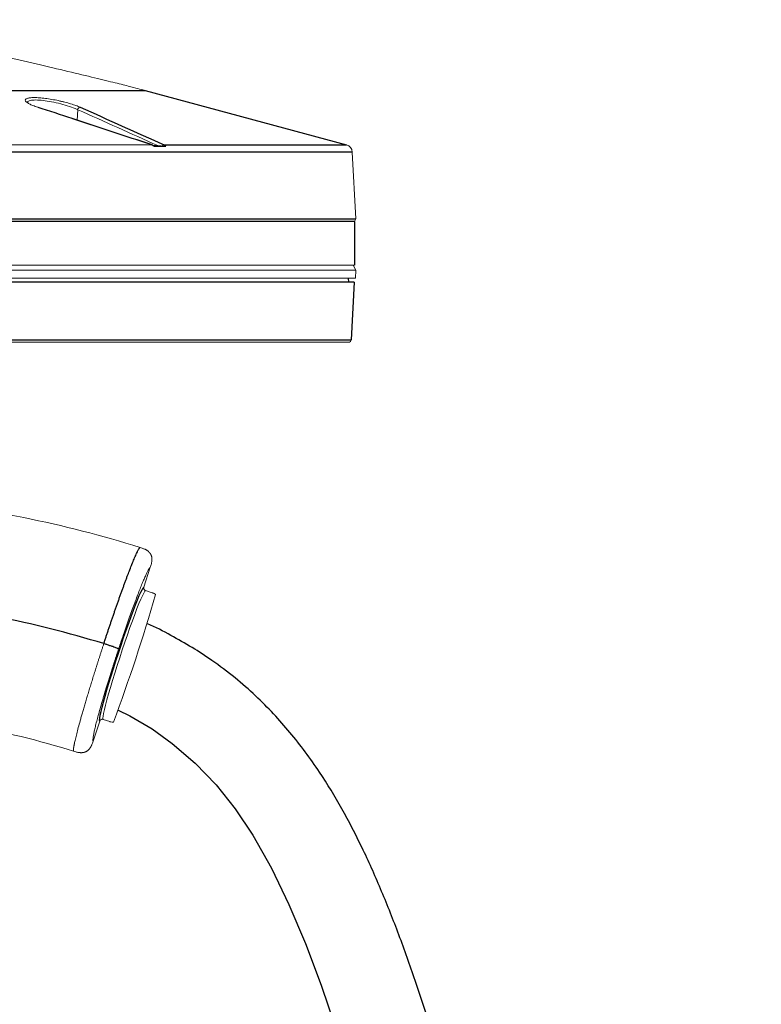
# Paper-space layout '_Left' of a CAD drawing. Header units: millimetres. Extents: x -634 to 605, y 5 to 2555.
# Tile 18 of 18: x 226 to 509, y 2173 to 2549. Entities that reach past the tile are written whole.
import ezdxf

# ---------------------------------------------------------------- set-up
doc = ezdxf.new("R2010")
doc.units = ezdxf.units.MM

psp = doc.layouts.new('_Left')

# ---------------------------------------------------------------- linework, layer by layer
at = {"color": 7, "linetype": 'Continuous', "lineweight": 25}
for p, q in [((-273.89, 2521.99), (273.89, 2521.99)), ((273.89, 2521.99), (350.75, 2501.2)), ((277.16, 2500.71), (281.78, 2500.71)), ((281.14, 2501.2), (350.75, 2501.2)), ((352.96, 2498.46), (-352.96, 2498.46)), ((-354.3, 2472.96), (354.3, 2472.96)), ((353.85, 2471.96), (105, 2471.96)), ((353.85, 2471.96), (353.85, 2455.26)), ((353.73, 2448.76), (-353.73, 2448.76)), ((351.73, 2448.76), (351.6, 2450.26)), ((353.73, 2448.76), (352.58, 2426.71)), ((-352.58, 2426.71), (352.58, 2426.71))]:
    psp.add_line(p, q, dxfattribs=at)
at = {"color": 144, "linetype": 'Continuous', "lineweight": 18}
for p, q in [((248.08, 2514.67), (247.91, 2510.64)), ((3.38, 2501.2), (276.37, 2501.2)), ((276.54, 2501.13), (278.74, 2500.93)), ((352.96, 2498.46), (354.3, 2472.96)), ((105, 2472.06), (353.85, 2472.06)), ((353.85, 2471.96), (354.3, 2472.96)), ((-353.85, 2455.26), (353.85, 2455.26)), ((354.35, 2453.32), (353.3, 2455.26)), ((354.35, 2453.32), (91.53, 2453.32)), ((354.35, 2453.32), (354.19, 2450.26)), ((354.19, 2450.26), (-354.19, 2450.26)), ((351.58, 2425.76), (-351.58, 2425.76)), ((273.34, 2332.11), (275.83, 2339.7)), ((273.97, 2330.85), (276.56, 2330)), ((260.34, 2280.7), (257.76, 2281.56)), ((260.34, 2280.7), (257.76, 2281.56)), ((253.97, 2273.24), (256.5, 2280.92))]:
    psp.add_line(p, q, dxfattribs=at)
at = {"color": 144, "linetype": 'Continuous', "lineweight": 18, "flags": 128}
for points in [[(232.8, 2515.58), (232.91, 2515.57), (232.94, 2515.57)], [(273.97, 2330.85), (273.69, 2330.53), (273.3, 2329.86), (272.79, 2328.85), (272.19, 2327.51), (271.5, 2325.85), (270.73, 2323.92), (269.89, 2321.72), (268.99, 2319.3), (268.05, 2316.69), (267.08, 2313.93), (266.09, 2311.05), (265.1, 2308.1), (264.12, 2305.13), (263.17, 2302.17), (262.26, 2299.27), (261.4, 2296.47), (260.61, 2293.81), (259.89, 2291.33), (259.27, 2289.06), (258.74, 2287.04), (258.31, 2285.3), (258, 2283.87), (257.8, 2282.75), (257.72, 2281.98), (257.76, 2281.56)]]:
    psp.add_lwpolyline(points, dxfattribs=at)
at = {"color": 7, "linetype": 'Continuous', "lineweight": 25, "flags": 128}
for points in [[(256.5, 2280.92), (256.46, 2281.33), (256.54, 2282.08), (256.73, 2283.16), (257.04, 2284.55), (257.45, 2286.23), (257.96, 2288.19), (258.56, 2290.39), (259.26, 2292.81), (260.03, 2295.41), (260.86, 2298.16), (261.76, 2301.02), (262.69, 2303.96), (263.66, 2306.93), (264.64, 2309.89), (265.63, 2312.81), (266.61, 2315.64), (267.57, 2318.35), (268.5, 2320.9), (269.38, 2323.26), (270.2, 2325.39), (270.95, 2327.27), (271.62, 2328.87), (272.2, 2330.17), (272.68, 2331.15), (273.06, 2331.8), (273.34, 2332.11)], [(263.53, 2285.14), (267.96, 2282.97), (276.47, 2277.92), (284.22, 2272.41), (293.01, 2264.86), (300.96, 2256.51), (308.24, 2247.32), (314.96, 2237.25), (322.09, 2224.63), (328.76, 2210.84), (335.07, 2195.9), (341.11, 2179.94), (346.87, 2163.05)]]:
    psp.add_lwpolyline(points, dxfattribs=at)
at = {"color": 144, "linetype": 'Continuous', "lineweight": 18}
for centre, radius, start, end in [((249.12, 2514.52), 1.06, 93.1151, 172.187), ((276.39, 2500.85), 0.352, 36.6067, 93.5638), ((281.15, 2500.27), 0.927, 90.652, 146.7726), ((349.97, 2498.31), 3, 3, 74.865), ((351.58, 2426.76), 1, 270, 357), ((-429.98, 2535.12), 737.14, 339.79172, 343.78836), ((272.62, 2320.71), 10.11, 59.662, 64.5845), ((262.69, 2290.51), 10.11, 258.9956, 263.9181)]:
    psp.add_arc(centre, radius, start, end, dxfattribs=at)
at = {"color": 7, "linetype": 'Continuous', "lineweight": 25}
psp.add_arc((140, 1926.52), 401.74, 72.9091, 78.9316, dxfattribs=at)
at = {"color": 144, "linetype": 'Continuous', "lineweight": 18}
for points, knots in [([(149.75, 2549.07), (150.1, 2549.02), (150.45, 2548.96), (158.27, 2547.73), (166.99, 2546.15), (185.83, 2542.42), (195.92, 2540.29), (215.66, 2535.96), (225.3, 2533.76), (242.38, 2529.78), (249.8, 2528.01), (258.53, 2525.89), (261.04, 2525.27), (265.29, 2524.22), (267.02, 2523.78), (271.22, 2522.71), (272.65, 2522.33), (273.89, 2521.99)], [0.2440624, 0.2440624, 0.2440624, 0.2440624, 0.25, 0.25, 0.375, 0.375, 0.5, 0.5, 0.625, 0.625, 0.75, 0.75, 0.8125, 0.8125, 0.875, 0.875, 1, 1, 1, 1]), ([(232.8, 2515.58), (232.13, 2515.8), (231.53, 2516.02), (230.71, 2516.35), (230.46, 2516.46), (229.98, 2516.69), (229.76, 2516.8), (229.15, 2517.12), (228.83, 2517.33), (228.46, 2517.64), (228.36, 2517.74), (228.2, 2517.93), (228.14, 2518.02), (228.07, 2518.2), (228.06, 2518.29), (228.08, 2518.45), (228.11, 2518.53), (228.28, 2518.75), (228.47, 2518.87), (228.9, 2519.03), (229.07, 2519.07), (229.44, 2519.15), (229.65, 2519.18), (230.33, 2519.26), (230.86, 2519.29), (231.77, 2519.29), (232.09, 2519.28), (232.75, 2519.26), (233.1, 2519.24), (233.81, 2519.19), (234.18, 2519.15), (234.95, 2519.07), (235.34, 2519.03), (236.53, 2518.88), (237.34, 2518.75), (239.02, 2518.46), (239.86, 2518.3), (241.1, 2518.03), (241.51, 2517.93), (242.33, 2517.74), (242.73, 2517.64), (243.91, 2517.34), (244.67, 2517.13), (245.75, 2516.8), (246.1, 2516.69), (246.77, 2516.47), (247.09, 2516.36), (247.71, 2516.14), (248, 2516.02), (248.56, 2515.8), (248.82, 2515.69), (249.07, 2515.58)], [0, 0, 0, 0, 0.0625, 0.0625, 0.09375, 0.09375, 0.125, 0.125, 0.1875, 0.1875, 0.21875, 0.21875, 0.25, 0.25, 0.28125, 0.28125, 0.3125, 0.3125, 0.375, 0.375, 0.40625, 0.40625, 0.4375, 0.4375, 0.5, 0.5, 0.53125, 0.53125, 0.5625, 0.5625, 0.59375, 0.59375, 0.625, 0.625, 0.6875, 0.6875, 0.75, 0.75, 0.78125, 0.78125, 0.8125, 0.8125, 0.875, 0.875, 0.90625, 0.90625, 0.9375, 0.9375, 0.96875, 0.96875, 1, 1, 1, 1]), ([(248.08, 2514.67), (247.95, 2514.73), (247.08, 2515.15), (245.04, 2515.93), (241.68, 2516.93), (238.15, 2517.73), (234.79, 2518.25), (231.88, 2518.44), (229.83, 2518.25), (228.82, 2517.85), (228.99, 2517.46), (229.04, 2517.35)], [0, 0, 0, 0, 0.024603, 0.164508, 0.299952, 0.430334, 0.557316, 0.684172, 0.814449, 0.950146, 1, 1, 1, 1]), ([(277.16, 2500.71), (277.04, 2500.82), (276.91, 2500.92), (276.65, 2501.09), (276.51, 2501.15), (276.37, 2501.2)], [0, 0, 0, 0, 0.5, 0.5, 1, 1, 1, 1]), ([(277.11, 2500.75), (277.14, 2500.75), (277.23, 2500.74), (277.31, 2500.73), (277.34, 2500.72), (277.28, 2500.71), (277.2, 2500.71), (277.16, 2500.71)], [0, 0, 0, 0, 0.11935, 0.390276, 0.663936, 0.839407, 1, 1, 1, 1]), ([(278.74, 2500.93), (278.99, 2500.9), (279.26, 2500.88), (279.8, 2500.83), (280.08, 2500.81), (280.38, 2500.78)], [0, 0, 0, 0, 0.5, 0.5, 1, 1, 1, 1]), ([(281.14, 2501.2), (281.26, 2501.15), (281.37, 2501.09), (281.58, 2500.92), (281.69, 2500.82), (281.78, 2500.71)], [0, 0, 0, 0, 0.5, 0.5, 1, 1, 1, 1]), ([(271.93, 2347.29), (257.35, 2351.86), (242.53, 2355.67), (212.58, 2361.74), (197.45, 2363.99), (182.24, 2365.46)], [0, 0, 0, 0, 0.5, 0.5, 1, 1, 1, 1]), ([(274.51, 2346.2), (274.44, 2346.24), (274.29, 2346.33), (274.06, 2346.46), (273.81, 2346.59), (273.55, 2346.71), (273.18, 2346.87), (272.64, 2347.06), (272.19, 2347.21), (271.93, 2347.29)], [0, 0, 0, 0, 0.088199, 0.182279, 0.282137, 0.387604, 0.498463, 0.708633, 1, 1, 1, 1]), ([(275.32, 2345.56), (275.27, 2345.6), (275.18, 2345.69), (275.03, 2345.82), (274.86, 2345.95), (274.69, 2346.08), (274.57, 2346.15), (274.51, 2346.2)], [0, 0, 0, 0, 0.187441, 0.381134, 0.581141, 0.787457, 1, 1, 1, 1]), ([(275.86, 2344.9), (275.83, 2344.95), (275.77, 2345.04), (275.67, 2345.17), (275.56, 2345.3), (275.45, 2345.43), (275.36, 2345.51), (275.32, 2345.56)], [0, 0, 0, 0, 0.193258, 0.389634, 0.589405, 0.792802, 1, 1, 1, 1]), ([(275.83, 2339.7), (275.91, 2339.94), (276.06, 2340.38), (276.23, 2340.99), (276.34, 2341.52), (276.41, 2341.98), (276.44, 2342.28), (276.45, 2342.43)], [0, 0, 0, 0, 0.270366, 0.499597, 0.675124, 0.842248, 1, 1, 1, 1]), ([(276.18, 2344.29), (276.16, 2344.34), (276.11, 2344.45), (276.04, 2344.6), (275.95, 2344.75), (275.89, 2344.85), (275.86, 2344.9)], [0, 0, 0, 0, 0.249239, 0.498602, 0.748661, 1, 1, 1, 1]), ([(276.4, 2343.46), (276.39, 2343.53), (276.36, 2343.68), (276.31, 2343.89), (276.25, 2344.09), (276.2, 2344.22), (276.18, 2344.29)], [0, 0, 0, 0, 0.254882, 0.506288, 0.754511, 1, 1, 1, 1]), ([(276.45, 2342.43), (276.45, 2342.5), (276.46, 2342.64), (276.45, 2342.86), (276.44, 2343.06), (276.43, 2343.26), (276.41, 2343.4), (276.4, 2343.46)], [0, 0, 0, 0, 0.207462, 0.411316, 0.611407, 0.807643, 1, 1, 1, 1]), ([(275.83, 2339.7), (275.82, 2339.69), (275.8, 2339.68), (275.76, 2339.66), (275.72, 2339.62), (275.67, 2339.58), (275.62, 2339.53), (275.57, 2339.47), (275.52, 2339.41), (275.47, 2339.33), (275.31, 2339.11), (275.02, 2338.62), (274.52, 2337.64), (273.94, 2336.37), (273.27, 2334.83), (272.52, 2333.03), (271.71, 2330.98), (270.83, 2328.71), (269.9, 2326.23), (268.93, 2323.56), (267.91, 2320.74), (266.87, 2317.79), (266.05, 2315.4), (265.46, 2313.68), (265.1, 2312.63), (264.75, 2311.58), (264.39, 2310.53), (264.04, 2309.47), (263.8, 2308.76), (263.68, 2308.41)], [0, 0, 0, 0, 0.010754, 0.021506, 0.032257, 0.043011, 0.05377, 0.064538, 0.075316, 0.086108, 0.096916, 0.161333, 0.225782, 0.290399, 0.355036, 0.419373, 0.483721, 0.548297, 0.613155, 0.67732, 0.741787, 0.806517, 0.871021, 0.892572, 0.914071, 0.935541, 0.957005, 0.978484, 1, 1, 1, 1]), ([(273.86, 2330.89), (273.76, 2330.94), (273.67, 2331), (273.5, 2331.16), (273.44, 2331.25), (273.29, 2331.55), (273.26, 2331.78), (273.31, 2332)], [0, 0, 0, 0, 0.25, 0.25, 0.5, 0.5, 1, 1, 1, 1]), ([(276.96, 2329.84), (276.92, 2329.86), (276.86, 2329.89), (276.76, 2329.92), (276.73, 2329.94), (276.65, 2329.97), (276.61, 2329.98), (276.56, 2330)], [0, 0, 0, 0, 0.5, 0.5, 0.75, 0.75, 1, 1, 1, 1]), ([(246.5, 2269.4), (246.49, 2269.41), (246.48, 2269.43), (246.47, 2269.48), (246.46, 2269.53), (246.45, 2269.6), (246.44, 2269.67), (246.44, 2269.75), (246.44, 2269.84), (246.45, 2269.94), (246.45, 2270.04), (246.46, 2270.15), (246.47, 2270.27), (246.49, 2270.39), (246.5, 2270.52), (246.52, 2270.66), (246.54, 2270.8), (246.57, 2270.94), (246.59, 2271.1), (246.62, 2271.25), (246.65, 2271.42), (246.68, 2271.58), (246.71, 2271.76), (246.75, 2271.93), (246.78, 2272.11), (246.82, 2272.29), (246.86, 2272.48), (247, 2273.15), (247.3, 2274.43), (247.83, 2276.58), (248.47, 2279.01), (249.03, 2281.04), (249.44, 2282.5), (249.66, 2283.3), (249.9, 2284.11), (250.14, 2284.95), (250.39, 2285.81), (250.64, 2286.69), (250.9, 2287.58), (251.17, 2288.5), (251.45, 2289.42), (251.73, 2290.37), (252.02, 2291.33), (252.32, 2292.31), (252.62, 2293.3), (252.92, 2294.31), (253.24, 2295.32), (253.55, 2296.35), (253.88, 2297.4), (254.21, 2298.45), (254.54, 2299.51), (254.88, 2300.59), (255.22, 2301.67), (255.56, 2302.76), (255.91, 2303.85), (256.26, 2304.96), (256.62, 2306.06), (256.98, 2307.17), (257.34, 2308.29), (257.7, 2309.41), (257.95, 2310.15), (258.07, 2310.52)], [0, 0, 0, 0, 0.009943, 0.019799, 0.029569, 0.039253, 0.04885, 0.058361, 0.067786, 0.077125, 0.086377, 0.095543, 0.104622, 0.113616, 0.122523, 0.131343, 0.140078, 0.148726, 0.157288, 0.165763, 0.174152, 0.182455, 0.190672, 0.198802, 0.206846, 0.214804, 0.222675, 0.230461, 0.296659, 0.361434, 0.424787, 0.486718, 0.503863, 0.521046, 0.538269, 0.555532, 0.572833, 0.590175, 0.607556, 0.624976, 0.642437, 0.659936, 0.677476, 0.695055, 0.712674, 0.730332, 0.748031, 0.765769, 0.783547, 0.801365, 0.819222, 0.83712, 0.855058, 0.873035, 0.891053, 0.90911, 0.927208, 0.945346, 0.963524, 0.981742, 1, 1, 1, 1]), ([(263.68, 2308.41), (263.62, 2308.22), (263.5, 2307.84), (263.31, 2307.28), (263.13, 2306.72), (262.94, 2306.16), (262.76, 2305.6), (262.58, 2305.04), (262.4, 2304.48), (262.21, 2303.92), (262.03, 2303.36), (261.85, 2302.8), (261.67, 2302.24), (261.2, 2300.75), (260.44, 2298.35), (259.43, 2295.12), (258.49, 2292.01), (257.61, 2289.04), (256.81, 2286.25), (256.09, 2283.67), (255.46, 2281.33), (254.93, 2279.25), (254.5, 2277.44), (254.18, 2275.93), (253.97, 2274.73), (253.9, 2274.07), (253.89, 2273.72), (253.89, 2273.55), (253.91, 2273.42), (253.93, 2273.31), (253.96, 2273.27), (253.97, 2273.24)], [0, 0, 0, 0, 0.0107572, 0.0214993, 0.0322295, 0.0429507, 0.053666, 0.0643786, 0.0750915, 0.0858078, 0.0965305, 0.1072628, 0.1180078, 0.1287684, 0.1933372, 0.2578948, 0.3221271, 0.3862978, 0.4509169, 0.5153794, 0.5797271, 0.6440901, 0.7084391, 0.7727871, 0.8373232, 0.9019156, 0.9215813, 0.9412039, 0.960802, 0.9803945, 1, 1, 1, 1]), ([(256.54, 2281.03), (256.63, 2281.23), (256.79, 2281.4), (257.19, 2281.61), (257.42, 2281.63), (257.64, 2281.59)], [0, 0, 0, 0, 0.5, 0.5, 1, 1, 1, 1]), ([(260.34, 2280.7), (260.39, 2280.69), (260.43, 2280.68), (260.51, 2280.65), (260.55, 2280.64), (260.65, 2280.62), (260.71, 2280.6), (260.76, 2280.59)], [0, 0, 0, 0, 0.25, 0.25, 0.5, 0.5, 1, 1, 1, 1]), ([(251.59, 2269.42), (251.64, 2269.45), (251.73, 2269.51), (251.86, 2269.61), (251.99, 2269.72), (252.12, 2269.83), (252.2, 2269.91), (252.24, 2269.95)], [0, 0, 0, 0, 0.19641, 0.394407, 0.594227, 0.79605, 1, 1, 1, 1]), ([(252.24, 2269.95), (252.19, 2269.9), (252.09, 2269.8), (251.93, 2269.66), (251.76, 2269.54), (251.65, 2269.46), (251.59, 2269.42)], [0, 0, 0, 0, 0.2546118, 0.505937, 0.7542586, 1, 1, 1, 1]), ([(252.24, 2269.95), (252.28, 2269.99), (252.37, 2270.09), (252.5, 2270.24), (252.63, 2270.39), (252.75, 2270.56), (252.83, 2270.67), (252.87, 2270.73)], [0, 0, 0, 0, 0.192606, 0.388959, 0.589042, 0.792771, 1, 1, 1, 1]), ([(252.87, 2270.73), (252.91, 2270.79), (252.99, 2270.91), (253.1, 2271.1), (253.2, 2271.3), (253.31, 2271.51), (253.41, 2271.72), (253.56, 2272.07), (253.75, 2272.57), (253.89, 2273.01), (253.97, 2273.24)], [0, 0, 0, 0, 0.077496, 0.157397, 0.239611, 0.324027, 0.410519, 0.498959, 0.728366, 1, 1, 1, 1]), ([(246.5, 2269.4), (246.77, 2269.31), (247.21, 2269.18), (247.82, 2269.02), (248.3, 2268.92), (248.76, 2268.86), (249.05, 2268.84), (249.19, 2268.83)], [0, 0, 0, 0, 0.30784, 0.499479, 0.683057, 0.850227, 1, 1, 1, 1]), ([(249.19, 2268.83), (249.26, 2268.83), (249.4, 2268.83), (249.61, 2268.83), (249.81, 2268.85), (250, 2268.86), (250.13, 2268.88), (250.19, 2268.89)], [0, 0, 0, 0, 0.212493, 0.418816, 0.618856, 0.812572, 1, 1, 1, 1]), ([(250.19, 2268.89), (250.26, 2268.91), (250.4, 2268.93), (250.6, 2268.98), (250.8, 2269.04), (250.93, 2269.09), (250.99, 2269.11)], [0, 0, 0, 0, 0.258327, 0.51086, 0.757932, 1, 1, 1, 1]), ([(250.99, 2269.11), (251.04, 2269.13), (251.15, 2269.18), (251.3, 2269.25), (251.45, 2269.33), (251.55, 2269.39), (251.59, 2269.42)], [0, 0, 0, 0, 0.251312, 0.50138, 0.750761, 1, 1, 1, 1])]:
    psp.add_open_spline(points, degree=3, knots=knots, dxfattribs=at)
for points in [[(276.37, 2501.2), (261.85, 2506.01), (247.33, 2510.81), (232.8, 2515.58)], [(278.74, 2500.93), (268.52, 2505.52), (258.3, 2510.11), (248.08, 2514.67)], [(273.34, 2332.11), (273.32, 2332.07), (273.31, 2332.04), (273.31, 2332)], [(273.86, 2330.89), (273.9, 2330.88), (273.93, 2330.86), (273.97, 2330.85)], [(277.85, 2329.32), (277.85, 2329.35), (277.81, 2329.39), (277.73, 2329.43)], [(257.76, 2281.56), (257.72, 2281.57), (257.68, 2281.58), (257.64, 2281.59)], [(206.21, 2279.4), (219.82, 2276.84), (233.28, 2273.5), (246.5, 2269.4)], [(256.54, 2281.03), (256.52, 2280.99), (256.51, 2280.96), (256.5, 2280.92)], [(261.62, 2280.46), (261.71, 2280.45), (261.77, 2280.46), (261.78, 2280.49)]]:
    psp.add_open_spline(points, degree=3, dxfattribs=at)
at = {"color": 7, "linetype": 'Continuous', "lineweight": 25}
for points, knots in [([(276.5, 2501.18), (266.33, 2504.55), (251.82, 2509.37), (237.29, 2514.13), (232.93, 2515.55)], [0, 0, 0, 0, 0.700258, 1, 1, 1, 1]), ([(258.07, 2310.52), (258.14, 2310.73), (258.28, 2311.16), (258.49, 2311.79), (258.7, 2312.43), (258.91, 2313.08), (259.13, 2313.73), (259.34, 2314.38), (259.56, 2315.04), (259.78, 2315.7), (260.01, 2316.36), (260.23, 2317.03), (260.46, 2317.7), (260.69, 2318.38), (260.92, 2319.05), (261.15, 2319.73), (261.38, 2320.41), (261.61, 2321.09), (261.85, 2321.78), (262.08, 2322.46), (262.32, 2323.14), (262.56, 2323.83), (262.79, 2324.51), (263.03, 2325.2), (263.27, 2325.88), (263.51, 2326.56), (263.75, 2327.24), (263.99, 2327.91), (264.23, 2328.59), (264.46, 2329.26), (264.7, 2329.92), (264.94, 2330.58), (265.18, 2331.24), (265.41, 2331.89), (265.65, 2332.54), (265.88, 2333.18), (266.12, 2333.81), (266.35, 2334.44), (266.58, 2335.06), (266.8, 2335.67), (267.03, 2336.27), (267.44, 2337.34), (268.05, 2338.93), (268.85, 2340.97), (269.68, 2343), (270.31, 2344.43), (270.74, 2345.35), (270.99, 2345.87), (271.21, 2346.29), (271.4, 2346.62), (271.55, 2346.87), (271.68, 2347.05), (271.78, 2347.17), (271.86, 2347.25), (271.91, 2347.28), (271.93, 2347.29)], [0, 0, 0, 0, 0.010889, 0.021878, 0.032968, 0.044159, 0.05545, 0.066842, 0.078334, 0.089927, 0.10162, 0.113414, 0.125309, 0.137304, 0.149399, 0.161596, 0.173893, 0.18629, 0.198789, 0.211388, 0.224087, 0.236887, 0.249788, 0.26279, 0.275892, 0.289094, 0.302398, 0.315802, 0.329307, 0.342913, 0.356619, 0.370426, 0.384333, 0.398342, 0.412451, 0.426661, 0.440971, 0.455382, 0.469894, 0.484507, 0.49922, 0.514035, 0.565038, 0.624826, 0.693396, 0.770745, 0.803825, 0.835003, 0.86428, 0.891655, 0.917128, 0.940699, 0.962368, 0.982135, 1, 1, 1, 1]), ([(509.22, 267.67), (509.23, 267.67), (509.29, 267.65), (508.92, 267.92), (508.19, 268.69), (507.03, 270.2), (505.82, 272.15), (504.5, 274.63), (503.12, 277.6), (501.69, 281.13), (500.1, 285.56), (498.37, 291.03), (496.54, 297.74), (494.82, 304.91), (493.2, 312.55), (491.66, 320.61), (490.15, 329.47), (488.62, 339.45), (487.08, 350.65), (485.69, 362.07), (484.43, 373.56), (483.28, 385), (482.16, 397.34), (481.15, 409.58), (480.24, 421.62), (479.43, 433.28), (478.68, 445.1), (477.99, 456.72), (477.38, 467.73), (476.85, 478.01), (476.4, 487.43), (476.01, 495.92), (475.68, 503.44), (475.41, 509.95), (475.2, 515.25), (475.03, 519.39), (474.92, 522.44), (474.83, 524.67), (474.77, 526.38), (474.71, 528.01), (474.64, 529.95), (474.55, 532.27), (474.39, 536.96), (474.14, 544.15), (473.8, 554.64), (473.43, 566.74), (473.03, 580.6), (472.64, 595.76), (472.24, 612.18), (471.86, 629.66), (471.49, 647.95), (471.1, 669.52), (470.7, 694.57), (470.32, 723.31), (469.96, 753.28), (469.64, 784.47), (469.35, 816.7), (469.09, 849.93), (468.84, 884.14), (468.6, 919.51), (468.34, 957.04), (468.08, 996.76), (467.77, 1038.69), (467.43, 1081.84), (467.02, 1125.95), (466.55, 1170.72), (465.87, 1224.55), (464.91, 1287.38), (463.49, 1359.07), (461.82, 1425.19), (459.94, 1485.53), (457.94, 1539.92), (455.6, 1593.85), (452.89, 1647.14), (449.78, 1699.66), (446.23, 1751.24), (442.54, 1797.53), (438.82, 1838.59), (435.2, 1874.52), (431.26, 1909.62), (427, 1943.82), (422.38, 1977.06), (417.5, 2008.66), (412.35, 2038.62), (406.96, 2066.9), (401.2, 2094.09), (395.05, 2120.12), (388.88, 2143.47), (382.77, 2164.26), (376.83, 2182.61), (370.57, 2200.08), (363.97, 2216.68), (356.93, 2232.44), (349.23, 2247.38), (341.86, 2259.54), (335.09, 2269.19), (329.25, 2276.63), (322.93, 2283.8), (315.95, 2290.8), (308.09, 2297.68), (299.97, 2303.8), (291.75, 2309.19), (283.55, 2313.82), (277.73, 2316.85), (274.58, 2318.18), (274.49, 2318.22)], [0, 0, 0, 0, 0.000679, 0.003429, 0.006132, 0.008655, 0.010996, 0.013171, 0.015831, 0.018401, 0.020961, 0.024772, 0.028535, 0.032735, 0.036777, 0.040862, 0.045395, 0.050418, 0.055969, 0.06209, 0.067224, 0.072739, 0.078655, 0.084989, 0.090272, 0.095834, 0.101573, 0.107047, 0.112281, 0.117128, 0.121561, 0.125556, 0.12909, 0.132146, 0.134708, 0.136535, 0.137967, 0.138999, 0.13966, 0.140376, 0.141284, 0.142388, 0.143642, 0.147858, 0.152481, 0.158365, 0.164833, 0.171904, 0.179601, 0.187843, 0.19638, 0.205202, 0.218036, 0.231441, 0.245419, 0.259973, 0.275103, 0.290523, 0.306492, 0.323006, 0.340056, 0.359059, 0.378661, 0.39884, 0.419553, 0.440526, 0.461661, 0.495114, 0.528737, 0.562386, 0.588061, 0.613597, 0.638923, 0.663971, 0.688669, 0.712945, 0.736727, 0.754022, 0.770975, 0.787558, 0.80374, 0.819489, 0.834776, 0.848742, 0.862251, 0.875284, 0.887823, 0.899852, 0.909233, 0.918265, 0.926943, 0.935277, 0.943325, 0.95115, 0.958815, 0.963241, 0.967651, 0.972062, 0.976616, 0.981477, 0.986679, 0.990829, 0.995217, 0.999869, 1, 1, 1, 1]), ([(263.68, 2308.41), (263.67, 2308.43), (263.65, 2308.45), (263.57, 2308.52), (263.51, 2308.56), (263.31, 2308.66), (263.17, 2308.72), (262.82, 2308.87), (262.6, 2308.95), (262.09, 2309.15), (261.79, 2309.26), (261.12, 2309.49), (260.76, 2309.62), (260, 2309.88), (259.61, 2310.01), (258.83, 2310.27), (258.45, 2310.4), (258.07, 2310.52)], [0, 0, 0, 0, 0.125, 0.125, 0.25, 0.25, 0.375, 0.375, 0.5, 0.5, 0.625, 0.625, 0.75, 0.75, 0.875, 0.875, 1, 1, 1, 1])]:
    psp.add_open_spline(points, degree=3, knots=knots, dxfattribs=at)
psp.add_open_spline([(249.07, 2515.58), (259.76, 2510.81), (270.45, 2506.01), (281.14, 2501.2)], degree=3, dxfattribs=at)

doc.saveas('drawing.dxf')
